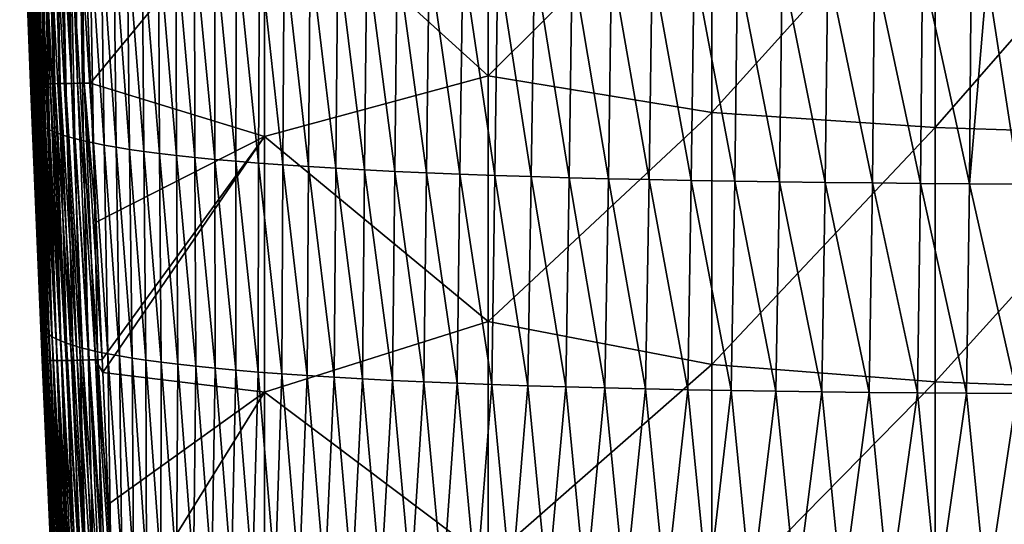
# Model space of a CAD drawing. Header units: metres. Extents: x -105 to 105, y -68 to 103.
# Tile 123 of 256: x -22.48 to -6.24, y -26.89 to -18.56. Entities that reach past the tile are written whole.
import ezdxf

# ---------------------------------------------------------------- set-up
doc = ezdxf.new("R2010")
doc.units = ezdxf.units.M
doc.layers.add('solid_FIT-BATH-150_SW0001', color=7, linetype='CONTINUOUS')

msp = doc.modelspace()

# ---------------------------------------------------------------- linework, layer by layer
at = {"layer": 'solid_FIT-BATH-150_SW0001'}
for points in [[(-22.301388, -19.608116, 14.382776), (-22.462259, -15.021613, 14.642455), (-22.479639, -15.019042, 14.537232)], [(-22.387014, -17.188152, 14.357919), (-22.301388, -19.608116, 14.382776), (-22.479639, -15.019042, 14.537232)], [(-22.284302, -19.611128, 14.488235), (-22.434235, -15.023675, 14.743684), (-22.462259, -15.021613, 14.642455)], [(-22.301388, -19.608116, 14.382776), (-22.284302, -19.611128, 14.488235), (-22.462259, -15.021613, 14.642455)], [(-22.256523, -19.613592, 14.589716), (-22.396172, -15.025229, 14.840312), (-22.434235, -15.023675, 14.743684)], [(-22.284302, -19.611128, 14.488235), (-22.256523, -19.613592, 14.589716), (-22.434235, -15.023675, 14.743684)], [(-22.218657, -19.615511, 14.686611), (-22.348673, -15.026282, 14.931737), (-22.396172, -15.025229, 14.840312)], [(-22.256523, -19.613592, 14.589716), (-22.218657, -19.615511, 14.686611), (-22.396172, -15.025229, 14.840312)], [(-22.17131, -19.616886, 14.778311), (-22.292347, -15.026834, 15.017353), (-22.348673, -15.026282, 14.931737)], [(-22.218657, -19.615511, 14.686611), (-22.17131, -19.616886, 14.778311), (-22.348673, -15.026282, 14.931737)], [(-22.115091, -19.61772, 14.864206), (-22.227795, -15.026892, 15.096556), (-22.292347, -15.026834, 15.017353)], [(-22.17131, -19.616886, 14.778311), (-22.115091, -19.61772, 14.864206), (-22.292347, -15.026834, 15.017353)], [(-22.050606, -19.618015, 14.943688), (-22.155622, -15.026457, 15.168741), (-22.227795, -15.026892, 15.096556)], [(-22.115091, -19.61772, 14.864206), (-22.050606, -19.618015, 14.943688), (-22.227795, -15.026892, 15.096556)], [(-21.97846, -19.617773, 15.016148), (-22.076437, -15.025533, 15.233304), (-22.155622, -15.026457, 15.168741)], [(-22.050606, -19.618015, 14.943688), (-21.97846, -19.617773, 15.016148), (-22.155622, -15.026457, 15.168741)], [(-21.899263, -19.616995, 15.080975), (-21.990843, -15.024124, 15.28964), (-22.076437, -15.025533, 15.233304)], [(-21.97846, -19.617773, 15.016148), (-21.899263, -19.616995, 15.080975), (-22.076437, -15.025533, 15.233304)], [(-21.81362, -19.615683, 15.137561), (-21.899443, -15.022234, 15.337145), (-21.990843, -15.024124, 15.28964)], [(-21.899263, -19.616995, 15.080975), (-21.81362, -19.615683, 15.137561), (-21.990843, -15.024124, 15.28964)], [(-21.722139, -19.61384, 15.185298), (-21.802843, -15.019866, 15.375214), (-21.899443, -15.022234, 15.337145)], [(-21.81362, -19.615683, 15.137561), (-21.722139, -19.61384, 15.185298), (-21.899443, -15.022234, 15.337145)], [(-21.625425, -19.611467, 15.223577), (-21.701651, -15.017024, 15.403241), (-21.802843, -15.019866, 15.375214)], [(-21.722139, -19.61384, 15.185298), (-21.625425, -19.611467, 15.223577), (-21.802843, -15.019866, 15.375214)], [(-21.524088, -19.608566, 15.251786), (-21.596468, -15.013712, 15.420625), (-21.701651, -15.017024, 15.403241)], [(-21.625425, -19.611467, 15.223577), (-21.524088, -19.608566, 15.251786), (-21.701651, -15.017024, 15.403241)], [(-21.418732, -19.605141, 15.269319), (-21.487803, -15.016764, 15.43597), (-21.596468, -15.013712, 15.420625)], [(-21.524088, -19.608566, 15.251786), (-21.418732, -19.605141, 15.269319), (-21.596468, -15.013712, 15.420625)], [(-21.309565, -19.608501, 15.285352), (-21.398748, -17.347137, 15.361984), (-21.487803, -15.016764, 15.43597)], [(-21.418732, -19.605141, 15.269319), (-21.309565, -19.608501, 15.285352), (-21.487803, -15.016764, 15.43597)], [(-18.440989, -16.132622, 15.406287), (-14.752053, -19.48464, 15.303215), (-14.752053, -15.30702, 15.437346)], [(-14.752053, -15.30702, 15.437346), (-14.752053, -19.48464, 15.303215), (-11.063119, -15.80896, 15.427379)], [(-14.752053, -19.48464, 15.303215), (-11.063119, -20.09391, 15.289311), (-11.063119, -15.80896, 15.427379)], [(-11.063119, -15.80896, 15.427379), (-11.063119, -20.09391, 15.289311), (-7.374184, -16.009697, 15.426233)], [(-11.063119, -20.09391, 15.289311), (-7.374184, -20.337454, 15.287415), (-7.374184, -16.009697, 15.426233)], [(-7.374184, -16.009697, 15.426233), (-7.374184, -20.337454, 15.287415), (-3.685249, -16.110876, 15.427129)], [(-18.440989, -16.132622, 15.406287), (-21.398748, -17.347137, 15.361984), (-21.309565, -19.608501, 15.285352)], [(-18.440989, -16.132622, 15.406287), (-21.309565, -19.608501, 15.285352), (-18.440989, -20.486259, 15.26083)], [(-18.440989, -16.132622, 15.406287), (-18.440989, -20.486259, 15.26083), (-14.752053, -19.48464, 15.303215)], [(-7.374184, -20.337454, 15.287415), (-3.685249, -20.460176, 15.288336), (-3.685249, -16.110876, 15.427129)], [(-22.405268, -16.637712, 13.433046), (-22.291748, -19.598778, 14.270412), (-22.387014, -17.188152, 14.357919)], [(-22.405268, -16.637712, 13.433046), (-22.2714, -20.105124, 14.251969), (-22.291748, -19.598778, 14.270412)], [(-22.263721, -20.139582, 13.317494), (-22.2714, -20.105124, 14.251969), (-22.405268, -16.637712, 13.433046)], [(-22.263721, -20.139582, 13.317494), (-22.405268, -16.637712, 13.433046), (-22.395029, -16.669605, 12.509868)], [(-22.249962, -20.172934, 12.415068), (-22.395029, -16.669605, 12.509868), (-22.378033, -16.701797, 11.600416)], [(-22.249962, -20.172934, 12.415068), (-22.263721, -20.139582, 13.317494), (-22.395029, -16.669605, 12.509868)], [(-22.229063, -20.206676, 11.524201), (-22.378033, -16.701797, 11.600416), (-22.353382, -16.734266, 10.70452)], [(-22.229063, -20.206676, 11.524201), (-22.249962, -20.172934, 12.415068), (-22.378033, -16.701797, 11.600416)], [(-22.200106, -20.240791, 10.644855), (-22.353382, -16.734266, 10.70452), (-22.320179, -16.766991, 9.822012)], [(-22.200106, -20.240791, 10.644855), (-22.229063, -20.206676, 11.524201), (-22.353382, -16.734266, 10.70452)], [(-22.16217, -20.275255, 9.776986), (-22.320179, -16.766991, 9.822012), (-22.277529, -16.799948, 8.952719)], [(-22.16217, -20.275255, 9.776986), (-22.200106, -20.240791, 10.644855), (-22.320179, -16.766991, 9.822012)], [(-22.114336, -20.310047, 8.920556), (-22.277529, -16.799948, 8.952719), (-22.224533, -16.833118, 8.096472)], [(-22.114336, -20.310047, 8.920556), (-22.16217, -20.275255, 9.776986), (-22.277529, -16.799948, 8.952719)], [(-22.055681, -20.345144, 8.075525), (-22.224533, -16.833118, 8.096472), (-22.160297, -16.866478, 7.253136)], [(-22.055681, -20.345144, 8.075525), (-22.114336, -20.310047, 8.920556), (-22.224533, -16.833118, 8.096472)], [(-21.985285, -20.380516, 7.242043), (-22.160297, -16.866478, 7.253136), (-22.083925, -16.899982, 6.422945)], [(-21.985285, -20.380516, 7.242043), (-22.055681, -20.345144, 8.075525), (-22.160297, -16.866478, 7.253136)], [(-21.902214, -20.416098, 6.42064), (-22.083925, -16.899982, 6.422945), (-21.994522, -16.933573, 5.606351)], [(-21.902214, -20.416098, 6.42064), (-21.985285, -20.380516, 7.242043), (-22.083925, -16.899982, 6.422945)], [(-21.805542, -20.451824, 5.611898), (-21.994522, -16.933573, 5.606351), (-21.891195, -16.967194, 4.803813)], [(-21.805542, -20.451824, 5.611898), (-21.902214, -20.416098, 6.42064), (-21.994522, -16.933573, 5.606351)], [(-21.694334, -20.487631, 4.816394), (-21.891195, -16.967194, 4.803813), (-21.773048, -17.000788, 4.015786)], [(-21.694334, -20.487631, 4.816394), (-21.805542, -20.451824, 5.611898), (-21.891195, -16.967194, 4.803813)], [(-21.567661, -20.523453, 4.034708), (-21.773048, -17.000788, 4.015786), (-21.639187, -17.034296, 3.242728)], [(-21.567661, -20.523453, 4.034708), (-21.694334, -20.487631, 4.816394), (-21.773048, -17.000788, 4.015786)], [(-21.424591, -20.559223, 3.267419), (-21.639187, -17.034296, 3.242728), (-21.488716, -17.067661, 2.485095)], [(-21.424591, -20.559223, 3.267419), (-21.567661, -20.523453, 4.034708), (-21.639187, -17.034296, 3.242728)], [(-22.387014, -17.188152, 14.357919), (-22.291748, -19.598778, 14.270412), (-22.301388, -19.608116, 14.382776)], [(-21.264196, -20.594877, 2.515105), (-21.488716, -17.067661, 2.485095), (-21.320744, -17.100826, 1.743344)], [(-21.264196, -20.594877, 2.515105), (-21.424591, -20.559223, 3.267419), (-21.488716, -17.067661, 2.485095)], [(-21.085566, -20.63035, 1.778369), (-21.320744, -17.100826, 1.743344), (-21.134441, -17.133732, 1.018006)], [(-21.085566, -20.63035, 1.778369), (-21.264196, -20.594877, 2.515105), (-21.320744, -17.100826, 1.743344)], [(-20.887926, -20.665562, 1.057955), (-21.134441, -17.133732, 1.018006), (-20.92911, -17.166306, 0.309757)], [(-20.887926, -20.665562, 1.057955), (-21.085566, -20.63035, 1.778369), (-21.134441, -17.133732, 1.018006)], [(-20.670563, -20.700434, 0.354657), (-20.92911, -17.166306, 0.309757), (-20.704065, -17.198483, -0.380707)], [(-20.670563, -20.700434, 0.354657), (-20.887926, -20.665562, 1.057955), (-20.92911, -17.166306, 0.309757)], [(-20.432753, -20.734884, -0.330726), (-20.704065, -17.198483, -0.380707), (-20.458626, -17.23019, -1.052693)], [(-20.432753, -20.734884, -0.330726), (-20.670563, -20.700434, 0.354657), (-20.704065, -17.198483, -0.380707)], [(-20.173775, -20.768833, -0.997398), (-20.458626, -17.23019, -1.052693), (-20.192106, -17.261362, -1.705508)], [(-20.173775, -20.768833, -0.997398), (-20.432753, -20.734884, -0.330726), (-20.458626, -17.23019, -1.052693)], [(-19.892914, -20.802197, -1.644563), (-20.192106, -17.261362, -1.705508), (-19.903828, -17.291927, -2.338455)], [(-19.892914, -20.802197, -1.644563), (-20.173775, -20.768833, -0.997398), (-20.192106, -17.261362, -1.705508)], [(-19.589447, -20.834898, -2.271423), (-19.903828, -17.291927, -2.338455), (-19.593105, -17.321817, -2.950842)], [(-19.589447, -20.834898, -2.271423), (-19.892914, -20.802197, -1.644563), (-19.903828, -17.291927, -2.338455)], [(-19.262663, -20.866854, -2.877187), (-19.593105, -17.321817, -2.950842), (-19.259289, -17.350964, -3.541987)], [(-19.262663, -20.866854, -2.877187), (-19.589447, -20.834898, -2.271423), (-19.593105, -17.321817, -2.950842)], [(-18.912058, -20.897991, -3.461149), (-19.262663, -20.866854, -2.877187), (-19.259289, -17.350964, -3.541987)], [(-18.912058, -20.897991, -3.461149), (-19.259289, -17.350964, -3.541987), (-18.901997, -17.379307, -4.111306)], [(-18.537336, -20.928242, -4.022699), (-18.912058, -20.897991, -3.461149), (-18.901997, -17.379307, -4.111306)], [(-18.537336, -20.928242, -4.022699), (-18.901997, -17.379307, -4.111306), (-18.520967, -17.406788, -4.658263)], [(-18.138214, -20.957537, -4.56123), (-18.537336, -20.928242, -4.022699), (-18.520967, -17.406788, -4.658263)], [(-18.138214, -20.957537, -4.56123), (-18.520967, -17.406788, -4.658263), (-18.115942, -17.433353, -5.182318)], [(-17.714407, -20.985811, -5.076133), (-18.138214, -20.957537, -4.56123), (-18.115942, -17.433353, -5.182318)], [(-17.714407, -20.985811, -5.076133), (-18.115942, -17.433353, -5.182318), (-17.686661, -17.458944, -5.682936)], [(-17.265633, -21.012995, -5.566801), (-17.714407, -20.985811, -5.076133), (-17.686661, -17.458944, -5.682936)], [(-17.265633, -21.012995, -5.566801), (-17.686661, -17.458944, -5.682936), (-17.232862, -17.483505, -6.159579)], [(-16.791605, -21.039021, -6.032628), (-17.265633, -21.012995, -5.566801), (-17.232862, -17.483505, -6.159579)], [(-16.791605, -21.039021, -6.032628), (-17.232862, -17.483505, -6.159579), (-16.754292, -17.506979, -6.611709)], [(-16.292042, -21.063822, -6.473004), (-16.791605, -21.039021, -6.032628), (-16.754292, -17.506979, -6.611709)], [(-16.292042, -21.063822, -6.473004), (-16.754292, -17.506979, -6.611709), (-16.250689, -17.529308, -7.038792)], [(-15.766809, -21.087339, -6.887462), (-16.292042, -21.063822, -6.473004), (-16.250689, -17.529308, -7.038792)], [(-15.766809, -21.087339, -6.887462), (-16.250689, -17.529308, -7.038792), (-15.722034, -17.550453, -7.440497)], [(-15.216208, -21.109545, -7.27592), (-15.766809, -21.087339, -6.887462), (-15.722034, -17.550453, -7.440497)], [(-15.216208, -21.109545, -7.27592), (-15.722034, -17.550453, -7.440497), (-15.168671, -17.570391, -7.816812)], [(-14.640613, -21.130409, -7.638368), (-15.216208, -21.109545, -7.27592), (-15.168671, -17.570391, -7.816812)], [(-14.640613, -21.130409, -7.638368), (-15.168671, -17.570391, -7.816812), (-14.590976, -17.5891, -8.167748)], [(-14.040401, -21.14991, -7.974794), (-14.640613, -21.130409, -7.638368), (-14.590976, -17.5891, -8.167748)], [(-14.040401, -21.14991, -7.974794), (-14.590976, -17.5891, -8.167748), (-13.989325, -17.606564, -8.49332)], [(-13.415949, -21.168018, -8.285186), (-14.040401, -21.14991, -7.974794), (-13.989325, -17.606564, -8.49332)], [(-13.415949, -21.168018, -8.285186), (-13.989325, -17.606564, -8.49332), (-13.364092, -17.622761, -8.793543)], [(-12.76763, -21.184711, -8.569534), (-13.415949, -21.168018, -8.285186), (-13.364092, -17.622761, -8.793543)], [(-12.76763, -21.184711, -8.569534), (-13.364092, -17.622761, -8.793543), (-12.715655, -17.637671, -9.068429)], [(-12.095821, -21.199963, -8.827826), (-12.76763, -21.184711, -8.569534), (-12.715655, -17.637671, -9.068429)], [(-12.095821, -21.199963, -8.827826), (-12.715655, -17.637671, -9.068429), (-12.04439, -17.651276, -9.317992)], [(-11.40096, -21.213751, -9.060119), (-12.095821, -21.199963, -8.827826), (-12.04439, -17.651276, -9.317992)], [(-11.40096, -21.213751, -9.060119), (-12.04439, -17.651276, -9.317992), (-11.350764, -17.663563, -9.542352)], [(-10.684017, -21.226099, -9.267077), (-11.40096, -21.213751, -9.060119), (-11.350764, -17.663563, -9.542352)], [(-10.684017, -21.226099, -9.267077), (-11.350764, -17.663563, -9.542352), (-10.635803, -17.674559, -9.74224)], [(-9.94625, -21.237051, -9.449686), (-10.684017, -21.226099, -9.267077), (-10.635803, -17.674559, -9.74224)], [(-9.94625, -21.237051, -9.449686), (-10.635803, -17.674559, -9.74224), (-9.900723, -17.684305, -9.918611)], [(-9.188913, -21.246651, -9.608931), (-9.94625, -21.237051, -9.449686), (-9.900723, -17.684305, -9.918611)], [(-9.188913, -21.246651, -9.608931), (-9.900723, -17.684305, -9.918611), (-9.146749, -17.692842, -10.072419)], [(-8.413267, -21.254944, -9.745798), (-9.188913, -21.246651, -9.608931), (-9.146749, -17.692842, -10.072419)], [(-8.413267, -21.254944, -9.745798), (-9.146749, -17.692842, -10.072419), (-8.375096, -17.700214, -10.204618)], [(-7.620567, -21.261976, -9.861275), (-8.413267, -21.254944, -9.745798), (-8.375096, -17.700214, -10.204618)], [(-7.620567, -21.261976, -9.861275), (-8.375096, -17.700214, -10.204618), (-7.586989, -17.706459, -10.316163)], [(-6.812071, -21.267792, -9.956348), (-7.620567, -21.261976, -9.861275), (-7.586989, -17.706459, -10.316163)], [(-6.812071, -21.267792, -9.956348), (-7.586989, -17.706459, -10.316163), (-6.783693, -17.714493, -10.407396)], [(-6.520893, -17.841055, -10.417133), (-6.812071, -21.267792, -9.956348), (-6.783693, -17.714493, -10.407396)], [(-6.520893, -17.841055, -10.417133), (-5.989045, -21.272434, -10.032016), (-6.812071, -21.267792, -9.956348)], [(-6.520893, -17.841055, -10.417133), (-5.972733, -18.085629, -10.433565), (-5.989045, -21.272434, -10.032016)], [(-18.440989, -20.486259, 15.26083), (-14.752053, -23.543236, 15.156857), (-14.752053, -19.48464, 15.303215)], [(-14.752053, -19.48464, 15.303215), (-14.752053, -23.543236, 15.156857), (-11.063119, -20.09391, 15.289311)], [(-22.110929, -24.174856, 14.208208), (-22.301388, -19.608116, 14.382776), (-22.291748, -19.598778, 14.270412)], [(-22.094353, -24.178358, 14.314093), (-22.284302, -19.611128, 14.488235), (-22.301388, -19.608116, 14.382776)], [(-22.110929, -24.174856, 14.208208), (-22.094353, -24.178358, 14.314093), (-22.301388, -19.608116, 14.382776)], [(-22.110929, -24.174856, 14.208208), (-22.291748, -19.598778, 14.270412), (-22.2714, -20.105124, 14.251969)], [(-22.066992, -24.181259, 14.416028), (-22.256523, -19.613592, 14.589716), (-22.284302, -19.611128, 14.488235)], [(-22.094353, -24.178358, 14.314093), (-22.066992, -24.181259, 14.416028), (-22.284302, -19.611128, 14.488235)], [(-22.029459, -24.183561, 14.513396), (-22.218657, -19.615511, 14.686611), (-22.256523, -19.613592, 14.589716)], [(-22.066992, -24.181259, 14.416028), (-22.029459, -24.183561, 14.513396), (-22.256523, -19.613592, 14.589716)], [(-21.982363, -24.185265, 14.60558), (-22.17131, -19.616886, 14.778311), (-22.218657, -19.615511, 14.686611)], [(-22.029459, -24.183561, 14.513396), (-21.982363, -24.185265, 14.60558), (-22.218657, -19.615511, 14.686611)], [(-21.926317, -24.186371, 14.691964), (-22.115091, -19.61772, 14.864206), (-22.17131, -19.616886, 14.778311)], [(-21.982363, -24.185265, 14.60558), (-21.926317, -24.186371, 14.691964), (-22.17131, -19.616886, 14.778311)], [(-21.861931, -24.186878, 14.77193), (-22.050606, -19.618015, 14.943688), (-22.115091, -19.61772, 14.864206)], [(-21.926317, -24.186371, 14.691964), (-21.861931, -24.186878, 14.77193), (-22.115091, -19.61772, 14.864206)], [(-21.789814, -24.186789, 14.84486), (-21.97846, -19.617773, 15.016148), (-22.050606, -19.618015, 14.943688)], [(-21.861931, -24.186878, 14.77193), (-21.789814, -24.186789, 14.84486), (-22.050606, -19.618015, 14.943688)], [(-21.710581, -24.186104, 14.910139), (-21.899263, -19.616995, 15.080975), (-21.97846, -19.617773, 15.016148)], [(-21.789814, -24.186789, 14.84486), (-21.710581, -24.186104, 14.910139), (-21.97846, -19.617773, 15.016148)], [(-21.624838, -24.184824, 14.967149), (-21.81362, -19.615683, 15.137561), (-21.899263, -19.616995, 15.080975)], [(-21.710581, -24.186104, 14.910139), (-21.624838, -24.184824, 14.967149), (-21.899263, -19.616995, 15.080975)], [(-21.533197, -24.182949, 15.015271), (-21.722139, -19.61384, 15.185298), (-21.81362, -19.615683, 15.137561)], [(-21.624838, -24.184824, 14.967149), (-21.533197, -24.182949, 15.015271), (-21.81362, -19.615683, 15.137561)], [(-21.43627, -24.180479, 15.053891), (-21.625425, -19.611467, 15.223577), (-21.722139, -19.61384, 15.185298)], [(-21.533197, -24.182949, 15.015271), (-21.43627, -24.180479, 15.053891), (-21.722139, -19.61384, 15.185298)], [(-21.334667, -24.177416, 15.082391), (-21.524088, -19.608566, 15.251786), (-21.625425, -19.611467, 15.223577)], [(-21.43627, -24.180479, 15.053891), (-21.334667, -24.177416, 15.082391), (-21.625425, -19.611467, 15.223577)], [(-21.229, -24.173761, 15.100153), (-21.418732, -19.605141, 15.269319), (-21.524088, -19.608566, 15.251786)], [(-21.334667, -24.177416, 15.082391), (-21.229, -24.173761, 15.100153), (-21.524088, -19.608566, 15.251786)], [(-21.216316, -21.901239, 15.202527), (-21.309565, -19.608501, 15.285352), (-21.418732, -19.605141, 15.269319)], [(-21.119894, -24.171463, 15.115158), (-21.216316, -21.901239, 15.202527), (-21.418732, -19.605141, 15.269319)], [(-21.229, -24.173761, 15.100153), (-21.119894, -24.171463, 15.115158), (-21.418732, -19.605141, 15.269319)], [(-18.440989, -20.486259, 15.26083), (-21.309565, -19.608501, 15.285352), (-21.216316, -21.901239, 15.202527)], [(-22.15694, -22.893051, 14.148731), (-22.110929, -24.174856, 14.208208), (-22.2714, -20.105124, 14.251969)], [(-22.263721, -20.139582, 13.317494), (-22.15694, -22.893051, 14.148731), (-22.2714, -20.105124, 14.251969)], [(-22.263721, -20.139582, 13.317494), (-22.126011, -23.627802, 14.120436), (-22.15694, -22.893051, 14.148731)], [(-22.116001, -23.625706, 13.220002), (-22.126011, -23.627802, 14.120436), (-22.263721, -20.139582, 13.317494)], [(-22.116001, -23.625706, 13.220002), (-22.263721, -20.139582, 13.317494), (-22.249962, -20.172934, 12.415068)], [(-14.752053, -23.543236, 15.156857), (-11.063119, -24.253519, 15.138409), (-11.063119, -20.09391, 15.289311)], [(-11.063119, -20.09391, 15.289311), (-11.063119, -24.253519, 15.138409), (-7.374184, -20.337454, 15.287415)], [(-22.098051, -23.658453, 12.339206), (-22.249962, -20.172934, 12.415068), (-22.229063, -20.206676, 11.524201)], [(-22.098051, -23.658453, 12.339206), (-22.116001, -23.625706, 13.220002), (-22.249962, -20.172934, 12.415068)], [(-22.072582, -23.691643, 11.46747), (-22.229063, -20.206676, 11.524201), (-22.200106, -20.240791, 10.644855)], [(-22.072582, -23.691643, 11.46747), (-22.098051, -23.658453, 12.339206), (-22.229063, -20.206676, 11.524201)], [(-22.038654, -23.72525, 10.604909), (-22.200106, -20.240791, 10.644855), (-22.16217, -20.275255, 9.776986)], [(-22.038654, -23.72525, 10.604909), (-22.072582, -23.691643, 11.46747), (-22.200106, -20.240791, 10.644855)], [(-21.995327, -23.75926, 9.75164), (-22.16217, -20.275255, 9.776986), (-22.114336, -20.310047, 8.920556)], [(-21.995327, -23.75926, 9.75164), (-22.038654, -23.72525, 10.604909), (-22.16217, -20.275255, 9.776986)], [(-21.941658, -23.793648, 8.90778), (-22.114336, -20.310047, 8.920556), (-22.055681, -20.345144, 8.075525)], [(-21.941658, -23.793648, 8.90778), (-21.995327, -23.75926, 9.75164), (-22.114336, -20.310047, 8.920556)], [(-21.876709, -23.828394, 8.073494), (-22.055681, -20.345144, 8.075525), (-21.985285, -20.380516, 7.242043)], [(-21.876709, -23.828394, 8.073494), (-21.941658, -23.793648, 8.90778), (-22.055681, -20.345144, 8.075525)], [(-21.799517, -23.863443, 7.249334), (-21.985285, -20.380516, 7.242043), (-21.902214, -20.416098, 6.42064)], [(-21.799517, -23.863443, 7.249334), (-21.876709, -23.828394, 8.073494), (-21.985285, -20.380516, 7.242043)], [(-21.709116, -23.898726, 6.436025), (-21.902214, -20.416098, 6.42064), (-21.805542, -20.451824, 5.611898)], [(-21.709116, -23.898726, 6.436025), (-21.799517, -23.863443, 7.249334), (-21.902214, -20.416098, 6.42064)], [(-21.604544, -23.934175, 5.63429), (-21.805542, -20.451824, 5.611898), (-21.694334, -20.487631, 4.816394)], [(-21.604544, -23.934175, 5.63429), (-21.709116, -23.898726, 6.436025), (-21.805542, -20.451824, 5.611898)], [(-11.063119, -24.253519, 15.138409), (-7.374184, -24.537317, 15.135579), (-7.374184, -20.337454, 15.287415)], [(-7.374184, -20.337454, 15.287415), (-7.374184, -24.537317, 15.135579), (-3.685249, -20.460176, 15.288336)], [(-7.374184, -24.537317, 15.135579), (-3.685249, -24.680286, 15.136458), (-3.685249, -20.460176, 15.288336)], [(-21.484833, -23.969723, 4.844855), (-21.694334, -20.487631, 4.816394), (-21.567661, -20.523453, 4.034708)], [(-21.484833, -23.969723, 4.844855), (-21.604544, -23.934175, 5.63429), (-21.694334, -20.487631, 4.816394)], [(-21.349016, -24.005302, 4.068445), (-21.567661, -20.523453, 4.034708), (-21.424591, -20.559223, 3.267419)], [(-21.349016, -24.005302, 4.068445), (-21.484833, -23.969723, 4.844855), (-21.567661, -20.523453, 4.034708)], [(-21.196129, -24.040844, 3.305785), (-21.424591, -20.559223, 3.267419), (-21.264196, -20.594877, 2.515105)], [(-21.196129, -24.040844, 3.305785), (-21.349016, -24.005302, 4.068445), (-21.424591, -20.559223, 3.267419)], [(-21.025208, -24.076281, 2.557604), (-21.264196, -20.594877, 2.515105), (-21.085566, -20.63035, 1.778369)], [(-21.025208, -24.076281, 2.557604), (-21.196129, -24.040844, 3.305785), (-21.264196, -20.594877, 2.515105)], [(-18.440989, -20.486259, 15.26083), (-21.216316, -21.901239, 15.202527), (-21.119894, -24.171463, 15.115158)], [(-18.440989, -20.486259, 15.26083), (-21.119894, -24.171463, 15.115158), (-21.110527, -24.385883, 15.10662)], [(-18.440989, -20.486259, 15.26083), (-21.110527, -24.385883, 15.10662), (-18.440989, -24.710239, 15.101584)], [(-18.440989, -20.486259, 15.26083), (-18.440989, -24.710239, 15.101584), (-14.752053, -23.543236, 15.156857)], [(-20.835392, -24.111534, 1.824723), (-21.085566, -20.63035, 1.778369), (-20.887926, -20.665562, 1.057955)], [(-20.835392, -24.111534, 1.824723), (-21.025208, -24.076281, 2.557604), (-21.085566, -20.63035, 1.778369)], [(-20.625921, -24.146523, 1.108057), (-20.887926, -20.665562, 1.057955), (-20.670563, -20.700434, 0.354657)], [(-20.625921, -24.146523, 1.108057), (-20.835392, -24.111534, 1.824723), (-20.887926, -20.665562, 1.057955)], [(-20.396034, -24.181156, 0.408524), (-20.670563, -20.700434, 0.354657), (-20.432753, -20.734884, -0.330726)], [(-20.396034, -24.181156, 0.408524), (-20.625921, -24.146523, 1.108057), (-20.670563, -20.700434, 0.354657)], [(-20.144979, -24.215351, -0.272957), (-20.432753, -20.734884, -0.330726), (-20.173775, -20.768833, -0.997398)], [(-20.144979, -24.215351, -0.272957), (-20.396034, -24.181156, 0.408524), (-20.432753, -20.734884, -0.330726)], [(-19.871994, -24.249022, -0.935468), (-20.173775, -20.768833, -0.997398), (-19.892914, -20.802197, -1.644563)], [(-19.871994, -24.249022, -0.935468), (-20.144979, -24.215351, -0.272957), (-20.173775, -20.768833, -0.997398)], [(-19.576324, -24.282082, -1.57809), (-19.892914, -20.802197, -1.644563), (-19.589447, -20.834898, -2.271423)], [(-19.576324, -24.282082, -1.57809), (-19.871994, -24.249022, -0.935468), (-19.892914, -20.802197, -1.644563)], [(-19.257214, -24.314447, -2.199904), (-19.589447, -20.834898, -2.271423), (-19.262663, -20.866854, -2.877187)], [(-19.257214, -24.314447, -2.199904), (-19.576324, -24.282082, -1.57809), (-19.589447, -20.834898, -2.271423)], [(-18.91403, -24.346033, -2.800058), (-19.262663, -20.866854, -2.877187), (-18.912058, -20.897991, -3.461149)], [(-18.91403, -24.346033, -2.800058), (-19.257214, -24.314447, -2.199904), (-19.262663, -20.866854, -2.877187)], [(-18.546423, -24.37677, -3.377839), (-18.91403, -24.346033, -2.800058), (-18.912058, -20.897991, -3.461149)], [(-18.546423, -24.37677, -3.377839), (-18.912058, -20.897991, -3.461149), (-18.537336, -20.928242, -4.022699)], [(-18.154083, -24.40658, -3.932555), (-18.546423, -24.37677, -3.377839), (-18.537336, -20.928242, -4.022699)], [(-18.154083, -24.40658, -3.932555), (-18.537336, -20.928242, -4.022699), (-18.138214, -20.957537, -4.56123)], [(-17.736698, -24.435394, -4.463516), (-18.154083, -24.40658, -3.932555), (-18.138214, -20.957537, -4.56123)], [(-17.736698, -24.435394, -4.463516), (-18.138214, -20.957537, -4.56123), (-17.714407, -20.985811, -5.076133)], [(-17.293959, -24.463139, -4.97003), (-17.736698, -24.435394, -4.463516), (-17.714407, -20.985811, -5.076133)], [(-17.293959, -24.463139, -4.97003), (-17.714407, -20.985811, -5.076133), (-17.265633, -21.012995, -5.566801)], [(-16.825552, -24.489738, -5.451405), (-17.293959, -24.463139, -4.97003), (-17.265633, -21.012995, -5.566801)], [(-16.825552, -24.489738, -5.451405), (-17.265633, -21.012995, -5.566801), (-16.791605, -21.039021, -6.032628)], [(-16.331169, -24.515125, -5.90695), (-16.825552, -24.489738, -5.451405), (-16.791605, -21.039021, -6.032628)], [(-16.331169, -24.515125, -5.90695), (-16.791605, -21.039021, -6.032628), (-16.292042, -21.063822, -6.473004)], [(-15.810579, -24.539228, -6.33605), (-16.331169, -24.515125, -5.90695), (-16.292042, -21.063822, -6.473004)], [(-15.810579, -24.539228, -6.33605), (-16.292042, -21.063822, -6.473004), (-15.766809, -21.087339, -6.887462)], [(-15.264004, -24.562012, -6.738519), (-15.810579, -24.539228, -6.33605), (-15.766809, -21.087339, -6.887462)], [(-15.264004, -24.562012, -6.738519), (-15.766809, -21.087339, -6.887462), (-15.216208, -21.109545, -7.27592)], [(-14.691815, -24.583443, -7.114312), (-15.264004, -24.562012, -6.738519), (-15.216208, -21.109545, -7.27592)], [(-14.691815, -24.583443, -7.114312), (-15.216208, -21.109545, -7.27592), (-14.640613, -21.130409, -7.638368)], [(-14.094387, -24.603495, -7.463385), (-14.691815, -24.583443, -7.114312), (-14.640613, -21.130409, -7.638368)], [(-14.094387, -24.603495, -7.463385), (-14.640613, -21.130409, -7.638368), (-14.040401, -21.14991, -7.974794)], [(-13.47209, -24.622137, -7.785694), (-14.094387, -24.603495, -7.463385), (-14.040401, -21.14991, -7.974794)], [(-13.47209, -24.622137, -7.785694), (-14.040401, -21.14991, -7.974794), (-13.415949, -21.168018, -8.285186)], [(-12.825296, -24.639343, -8.081194), (-13.47209, -24.622137, -7.785694), (-13.415949, -21.168018, -8.285186)], [(-12.825296, -24.639343, -8.081194), (-13.415949, -21.168018, -8.285186), (-12.76763, -21.184711, -8.569534)], [(-12.154381, -24.655083, -8.349843), (-12.825296, -24.639343, -8.081194), (-12.76763, -21.184711, -8.569534)], [(-12.154381, -24.655083, -8.349843), (-12.76763, -21.184711, -8.569534), (-12.095821, -21.199963, -8.827826)], [(-11.459746, -24.669329, -8.591633), (-12.154381, -24.655083, -8.349843), (-12.095821, -21.199963, -8.827826)], [(-11.459746, -24.669329, -8.591633), (-12.095821, -21.199963, -8.827826), (-11.40096, -21.213751, -9.060119)], [(-10.742294, -24.682095, -8.807131), (-11.459746, -24.669329, -8.591633), (-11.40096, -21.213751, -9.060119)], [(-10.742294, -24.682095, -8.807131), (-11.40096, -21.213751, -9.060119), (-10.684017, -21.226099, -9.267077)], [(-10.003304, -24.693426, -8.997343), (-10.742294, -24.682095, -8.807131), (-10.684017, -21.226099, -9.267077)], [(-10.003304, -24.693426, -8.997343), (-10.684017, -21.226099, -9.267077), (-9.94625, -21.237051, -9.449686)], [(-9.244065, -24.703365, -9.16329), (-10.003304, -24.693426, -8.997343), (-9.94625, -21.237051, -9.449686)], [(-9.244065, -24.703365, -9.16329), (-9.94625, -21.237051, -9.449686), (-9.188913, -21.246651, -9.608931)], [(-8.46587, -24.711962, -9.305989), (-9.244065, -24.703365, -9.16329), (-9.188913, -21.246651, -9.608931)], [(-8.46587, -24.711962, -9.305989), (-9.188913, -21.246651, -9.608931), (-8.413267, -21.254944, -9.745798)], [(-7.670008, -24.719255, -9.426459), (-8.46587, -24.711962, -9.305989), (-8.413267, -21.254944, -9.745798)], [(-7.670008, -24.719255, -9.426459), (-8.413267, -21.254944, -9.745798), (-7.620567, -21.261976, -9.861275)], [(-6.857769, -24.725294, -9.52572), (-7.670008, -24.719255, -9.426459), (-7.620567, -21.261976, -9.861275)], [(-6.857769, -24.725294, -9.52572), (-7.620567, -21.261976, -9.861275), (-6.812071, -21.267792, -9.956348)], [(-6.030449, -24.730122, -9.604795), (-6.857769, -24.725294, -9.52572), (-6.812071, -21.267792, -9.956348)], [(-6.030449, -24.730122, -9.604795), (-6.812071, -21.267792, -9.956348), (-5.989045, -21.272434, -10.032016)], [(-22.15694, -22.893051, 14.148731), (-22.126011, -23.627802, 14.120436), (-22.110929, -24.174856, 14.208208)], [(-18.440989, -24.710239, 15.101584), (-14.752053, -27.487846, 14.997936), (-14.752053, -23.543236, 15.156857)], [(-14.752053, -23.543236, 15.156857), (-14.752053, -27.487846, 14.997936), (-11.063119, -24.253519, 15.138409)], [(-22.116001, -23.625706, 13.220002), (-22.100836, -24.219641, 14.097015), (-22.126011, -23.627802, 14.120436)], [(-22.126011, -23.627802, 14.120436), (-22.100836, -24.219641, 14.097015), (-22.110929, -24.174856, 14.208208)], [(-22.116001, -23.625706, 13.220002), (-21.974428, -27.102419, 13.973768), (-22.100836, -24.219641, 14.097015)], [(-21.960001, -27.091232, 13.105963), (-21.974428, -27.102419, 13.973768), (-22.116001, -23.625706, 13.220002)], [(-21.960001, -27.091232, 13.105963), (-22.116001, -23.625706, 13.220002), (-22.098051, -23.658453, 12.339206)], [(-21.937216, -27.120451, 12.259165), (-22.098051, -23.658453, 12.339206), (-22.072582, -23.691643, 11.46747)], [(-21.937216, -27.120451, 12.259165), (-21.960001, -27.091232, 13.105963), (-22.098051, -23.658453, 12.339206)], [(-21.906723, -27.150093, 11.418462), (-22.072582, -23.691643, 11.46747), (-22.038654, -23.72525, 10.604909)], [(-21.906723, -27.150093, 11.418462), (-21.937216, -27.120451, 12.259165), (-22.072582, -23.691643, 11.46747)], [(-21.867607, -27.180138, 10.584143), (-22.038654, -23.72525, 10.604909), (-21.995327, -23.75926, 9.75164)], [(-21.867607, -27.180138, 10.584143), (-21.906723, -27.150093, 11.418462), (-22.038654, -23.72525, 10.604909)], [(-21.818951, -27.210569, 9.756495), (-21.995327, -23.75926, 9.75164), (-21.941658, -23.793648, 8.90778)], [(-21.818951, -27.210569, 9.756495), (-21.867607, -27.180138, 10.584143), (-21.995327, -23.75926, 9.75164)], [(-21.759838, -27.241371, 8.935814), (-21.941658, -23.793648, 8.90778), (-21.876709, -23.828394, 8.073494)], [(-21.759838, -27.241371, 8.935814), (-21.818951, -27.210569, 9.756495), (-21.941658, -23.793648, 8.90778)], [(-21.689335, -27.272511, 8.122616), (-21.876709, -23.828394, 8.073494), (-21.799517, -23.863443, 7.249334)], [(-21.689335, -27.272511, 8.122616), (-21.759838, -27.241371, 8.935814), (-21.876709, -23.828394, 8.073494)], [(-21.606483, -27.303926, 7.317736), (-21.799517, -23.863443, 7.249334), (-21.709116, -23.898726, 6.436025)], [(-21.606483, -27.303926, 7.317736), (-21.689335, -27.272511, 8.122616), (-21.799517, -23.863443, 7.249334)], [(-21.510328, -27.335556, 6.522035), (-21.709116, -23.898726, 6.436025), (-21.604544, -23.934175, 5.63429)], [(-21.510328, -27.335556, 6.522035), (-21.606483, -27.303926, 7.317736), (-21.709116, -23.898726, 6.436025)], [(-21.399908, -27.36734, 5.73637), (-21.604544, -23.934175, 5.63429), (-21.484833, -23.969723, 4.844855)], [(-21.399908, -27.36734, 5.73637), (-21.510328, -27.335556, 6.522035), (-21.604544, -23.934175, 5.63429)], [(-21.274267, -27.399218, 4.9616), (-21.484833, -23.969723, 4.844855), (-21.349016, -24.005302, 4.068445)], [(-21.274267, -27.399218, 4.9616), (-21.399908, -27.36734, 5.73637), (-21.484833, -23.969723, 4.844855)], [(-21.132446, -27.431124, 4.198584), (-21.349016, -24.005302, 4.068445), (-21.196129, -24.040844, 3.305785)], [(-21.132446, -27.431124, 4.198584), (-21.274267, -27.399218, 4.9616), (-21.349016, -24.005302, 4.068445)], [(-21.890738, -28.679258, 14.119317), (-22.094353, -24.178358, 14.314093), (-22.110929, -24.174856, 14.208208)], [(-21.906546, -28.675209, 14.012767), (-22.110929, -24.174856, 14.208208), (-22.100836, -24.219641, 14.097015)], [(-21.906546, -28.675209, 14.012767), (-21.890738, -28.679258, 14.119317), (-22.110929, -24.174856, 14.208208)], [(-21.864008, -28.682632, 14.221957), (-22.066992, -24.181259, 14.416028), (-22.094353, -24.178358, 14.314093)], [(-21.890738, -28.679258, 14.119317), (-21.864008, -28.682632, 14.221957), (-22.094353, -24.178358, 14.314093)], [(-21.826971, -28.685335, 14.320057), (-22.029459, -24.183561, 14.513396), (-22.066992, -24.181259, 14.416028)], [(-21.864008, -28.682632, 14.221957), (-21.826971, -28.685335, 14.320057), (-22.066992, -24.181259, 14.416028)], [(-21.780247, -28.687365, 14.412987), (-21.982363, -24.185265, 14.60558), (-22.029459, -24.183561, 14.513396)], [(-21.826971, -28.685335, 14.320057), (-21.780247, -28.687365, 14.412987), (-22.029459, -24.183561, 14.513396)], [(-21.724449, -28.688719, 14.500119), (-21.926317, -24.186371, 14.691964), (-21.982363, -24.185265, 14.60558)], [(-21.780247, -28.687365, 14.412987), (-21.724449, -28.688719, 14.500119), (-21.982363, -24.185265, 14.60558)], [(-21.660196, -28.689402, 14.580823), (-21.861931, -24.186878, 14.77193), (-21.926317, -24.186371, 14.691964)], [(-21.724449, -28.688719, 14.500119), (-21.660196, -28.689402, 14.580823), (-21.926317, -24.186371, 14.691964)], [(-21.588104, -28.689409, 14.654469), (-21.789814, -24.186789, 14.84486), (-21.861931, -24.186878, 14.77193)], [(-21.660196, -28.689402, 14.580823), (-21.588104, -28.689409, 14.654469), (-21.861931, -24.186878, 14.77193)], [(-21.508793, -28.688745, 14.720427), (-21.710581, -24.186104, 14.910139), (-21.789814, -24.186789, 14.84486)], [(-21.588104, -28.689409, 14.654469), (-21.508793, -28.688745, 14.720427), (-21.789814, -24.186789, 14.84486)], [(-21.422878, -28.687407, 14.778069), (-21.624838, -24.184824, 14.967149), (-21.710581, -24.186104, 14.910139)], [(-21.508793, -28.688745, 14.720427), (-21.422878, -28.687407, 14.778069), (-21.710581, -24.186104, 14.910139)], [(-21.330976, -28.685392, 14.826764), (-21.533197, -24.182949, 15.015271), (-21.624838, -24.184824, 14.967149)], [(-21.422878, -28.687407, 14.778069), (-21.330976, -28.685392, 14.826764), (-21.624838, -24.184824, 14.967149)], [(-21.233704, -28.682707, 14.865884), (-21.43627, -24.180479, 15.053891), (-21.533197, -24.182949, 15.015271)], [(-21.330976, -28.685392, 14.826764), (-21.233704, -28.682707, 14.865884), (-21.533197, -24.182949, 15.015271)], [(-21.13168, -28.679346, 14.894799), (-21.334667, -24.177416, 15.082391), (-21.43627, -24.180479, 15.053891)], [(-21.233704, -28.682707, 14.865884), (-21.13168, -28.679346, 14.894799), (-21.43627, -24.180479, 15.053891)], [(-21.025518, -28.67531, 14.912879), (-21.229, -24.173761, 15.100153), (-21.334667, -24.177416, 15.082391)], [(-21.13168, -28.679346, 14.894799), (-21.025518, -28.67531, 14.912879), (-21.334667, -24.177416, 15.082391)], [(-21.110527, -24.385883, 15.10662), (-21.119894, -24.171463, 15.115158), (-21.229, -24.173761, 15.100153)], [(-21.013739, -26.557135, 15.017286), (-21.110527, -24.385883, 15.10662), (-21.229, -24.173761, 15.100153)], [(-20.91386, -28.710579, 14.923326), (-21.013739, -26.557135, 15.017286), (-21.229, -24.173761, 15.100153)], [(-21.025518, -28.67531, 14.912879), (-20.91386, -28.710579, 14.923326), (-21.229, -24.173761, 15.100153)], [(-20.973486, -27.463001, 3.448182), (-21.196129, -24.040844, 3.305785), (-21.025208, -24.076281, 2.557604)], [(-20.973486, -27.463001, 3.448182), (-21.132446, -27.431124, 4.198584), (-21.196129, -24.040844, 3.305785)], [(-20.796465, -27.494783, 2.711281), (-21.025208, -24.076281, 2.557604), (-20.835392, -24.111534, 1.824723)], [(-20.796465, -27.494783, 2.711281), (-20.973486, -27.463001, 3.448182), (-21.025208, -24.076281, 2.557604)], [(-20.600592, -27.526394, 1.988874), (-20.835392, -24.111534, 1.824723), (-20.625921, -24.146523, 1.108057)], [(-20.600592, -27.526394, 1.988874), (-20.796465, -27.494783, 2.711281), (-20.835392, -24.111534, 1.824723)], [(-20.385101, -27.557756, 1.281978), (-20.625921, -24.146523, 1.108057), (-20.396034, -24.181156, 0.408524)], [(-20.385101, -27.557756, 1.281978), (-20.600592, -27.526394, 1.988874), (-20.625921, -24.146523, 1.108057)], [(-20.149235, -27.588791, 0.591611), (-20.396034, -24.181156, 0.408524), (-20.144979, -24.215351, -0.272957)], [(-20.149235, -27.588791, 0.591611), (-20.385101, -27.557756, 1.281978), (-20.396034, -24.181156, 0.408524)], [(-21.906546, -28.675209, 14.012767), (-22.100836, -24.219641, 14.097015), (-21.974428, -27.102419, 13.973768)], [(-19.892227, -27.619419, -0.081211), (-20.149235, -27.588791, 0.591611), (-20.144979, -24.215351, -0.272957)], [(-19.892227, -27.619419, -0.081211), (-20.144979, -24.215351, -0.272957), (-19.871994, -24.249022, -0.935468)], [(-19.613317, -27.649563, -0.73547), (-19.892227, -27.619419, -0.081211), (-19.871994, -24.249022, -0.935468)], [(-19.613317, -27.649563, -0.73547), (-19.871994, -24.249022, -0.935468), (-19.576324, -24.282082, -1.57809)], [(-19.311743, -27.679142, -1.370148), (-19.613317, -27.649563, -0.73547), (-19.576324, -24.282082, -1.57809)], [(-19.311743, -27.679142, -1.370148), (-19.576324, -24.282082, -1.57809), (-19.257214, -24.314447, -2.199904)], [(-18.986763, -27.708082, -1.984244), (-19.311743, -27.679142, -1.370148), (-19.257214, -24.314447, -2.199904)], [(-18.986763, -27.708082, -1.984244), (-19.257214, -24.314447, -2.199904), (-18.91403, -24.346033, -2.800058)], [(-18.637899, -27.736311, -2.576907), (-18.986763, -27.708082, -1.984244), (-18.91403, -24.346033, -2.800058)], [(-18.637899, -27.736311, -2.576907), (-18.91403, -24.346033, -2.800058), (-18.546423, -24.37677, -3.377839)], [(-14.752053, -27.487846, 14.997936), (-11.063119, -28.293297, 14.97432), (-11.063119, -24.253519, 15.138409)], [(-11.063119, -24.253519, 15.138409), (-11.063119, -28.293297, 14.97432), (-7.374184, -24.537317, 15.135579)], [(-18.440989, -24.710239, 15.101584), (-21.110527, -24.385883, 15.10662), (-21.013739, -26.557135, 15.017286)], [(-18.264822, -27.76376, -3.147377), (-18.637899, -27.736311, -2.576907), (-18.546423, -24.37677, -3.377839)], [(-18.264822, -27.76376, -3.147377), (-18.546423, -24.37677, -3.377839), (-18.154083, -24.40658, -3.932555)], [(-17.867205, -27.790361, -3.694896), (-18.264822, -27.76376, -3.147377), (-18.154083, -24.40658, -3.932555)], [(-17.867205, -27.790361, -3.694896), (-18.154083, -24.40658, -3.932555), (-17.736698, -24.435394, -4.463516)], [(-17.444721, -27.81605, -4.218706), (-17.867205, -27.790361, -3.694896), (-17.736698, -24.435394, -4.463516)], [(-17.444721, -27.81605, -4.218706), (-17.736698, -24.435394, -4.463516), (-17.293959, -24.463139, -4.97003)], [(-16.997044, -27.840755, -4.718049), (-17.444721, -27.81605, -4.218706), (-17.293959, -24.463139, -4.97003)], [(-16.997044, -27.840755, -4.718049), (-17.293959, -24.463139, -4.97003), (-16.825552, -24.489738, -5.451405)], [(-16.523849, -27.864416, -5.192167), (-16.997044, -27.840755, -4.718049), (-16.825552, -24.489738, -5.451405)], [(-16.523849, -27.864416, -5.192167), (-16.825552, -24.489738, -5.451405), (-16.331169, -24.515125, -5.90695)], [(-16.024817, -27.886959, -5.640307), (-16.523849, -27.864416, -5.192167), (-16.331169, -24.515125, -5.90695)], [(-16.024817, -27.886959, -5.640307), (-16.331169, -24.515125, -5.90695), (-15.810579, -24.539228, -6.33605)], [(-15.499881, -27.908337, -6.061977), (-16.024817, -27.886959, -5.640307), (-15.810579, -24.539228, -6.33605)], [(-15.499881, -27.908337, -6.061977), (-15.810579, -24.539228, -6.33605), (-15.264004, -24.562012, -6.738519)], [(-14.949366, -27.928518, -6.457063), (-15.499881, -27.908337, -6.061977), (-15.264004, -24.562012, -6.738519)], [(-14.949366, -27.928518, -6.457063), (-15.264004, -24.562012, -6.738519), (-14.691815, -24.583443, -7.114312)], [(-14.37362, -27.947475, -6.825486), (-14.949366, -27.928518, -6.457063), (-14.691815, -24.583443, -7.114312)], [(-14.37362, -27.947475, -6.825486), (-14.691815, -24.583443, -7.114312), (-14.094387, -24.603495, -7.463385)], [(-13.772995, -27.965181, -7.167162), (-14.37362, -27.947475, -6.825486), (-14.094387, -24.603495, -7.463385)], [(-13.772995, -27.965181, -7.167162), (-14.094387, -24.603495, -7.463385), (-13.47209, -24.622137, -7.785694)], [(-13.14784, -27.981606, -7.482011), (-13.772995, -27.965181, -7.167162), (-13.47209, -24.622137, -7.785694)], [(-13.14784, -27.981606, -7.482011), (-13.47209, -24.622137, -7.785694), (-12.825296, -24.639343, -8.081194)], [(-12.498508, -27.996725, -7.769951), (-13.14784, -27.981606, -7.482011), (-12.825296, -24.639343, -8.081194)], [(-12.498508, -27.996725, -7.769951), (-12.825296, -24.639343, -8.081194), (-12.154381, -24.655083, -8.349843)], [(-11.825347, -28.010508, -8.030902), (-12.498508, -27.996725, -7.769951), (-12.154381, -24.655083, -8.349843)], [(-11.825347, -28.010508, -8.030902), (-12.154381, -24.655083, -8.349843), (-11.459746, -24.669329, -8.591633)], [(-11.128869, -28.02294, -8.26497), (-11.825347, -28.010508, -8.030902), (-11.459746, -24.669329, -8.591633)], [(-11.128869, -28.02294, -8.26497), (-11.459746, -24.669329, -8.591633), (-10.742294, -24.682095, -8.807131)], [(-10.410191, -28.03405, -8.472991), (-11.128869, -28.02294, -8.26497), (-10.742294, -24.682095, -8.807131)], [(-11.063119, -28.293297, 14.97432), (-7.374184, -28.614998, 14.97038), (-7.374184, -24.537317, 15.135579)], [(-10.410191, -28.03405, -8.472991), (-10.742294, -24.682095, -8.807131), (-10.003304, -24.693426, -8.997343)], [(-7.374184, -24.537317, 15.135579), (-7.374184, -28.614998, 14.97038), (-3.685249, -24.680286, 15.136458)], [(-7.374184, -28.614998, 14.97038), (-3.685249, -28.77702, 14.971155), (-3.685249, -24.680286, 15.136458)], [(-18.440989, -24.710239, 15.101584), (-21.013739, -26.557135, 15.017286), (-20.91386, -28.710579, 14.923326)], [(-18.440989, -24.710239, 15.101584), (-20.91386, -28.710579, 14.923326), (-18.440989, -28.810358, 14.928149)], [(-18.440989, -24.710239, 15.101584), (-18.440989, -28.810358, 14.928149), (-14.752053, -27.487846, 14.997936)], [(-9.670579, -28.043877, -8.655972), (-10.410191, -28.03405, -8.472991), (-10.003304, -24.693426, -8.997343)], [(-9.670579, -28.043877, -8.655972), (-10.003304, -24.693426, -8.997343), (-9.244065, -24.703365, -9.16329)], [(-8.911298, -28.052462, -8.814919), (-9.670579, -28.043877, -8.655972), (-9.244065, -24.703365, -9.16329)], [(-8.911298, -28.052462, -8.814919), (-9.244065, -24.703365, -9.16329), (-8.46587, -24.711962, -9.305989)], [(-8.133611, -28.059843, -8.950841), (-8.911298, -28.052462, -8.814919), (-8.46587, -24.711962, -9.305989)], [(-8.133611, -28.059843, -8.950841), (-8.46587, -24.711962, -9.305989), (-7.670008, -24.719255, -9.426459)], [(-7.338784, -28.066061, -9.064744), (-8.133611, -28.059843, -8.950841), (-7.670008, -24.719255, -9.426459)], [(-7.338784, -28.066061, -9.064744), (-7.670008, -24.719255, -9.426459), (-6.857769, -24.725294, -9.52572)], [(-6.528081, -28.071154, -9.157637), (-7.338784, -28.066061, -9.064744), (-6.857769, -24.725294, -9.52572)], [(-6.528081, -28.071154, -9.157637), (-6.857769, -24.725294, -9.52572), (-6.030449, -24.730122, -9.604795)], [(-5.702827, -28.075169, -9.230604), (-6.528081, -28.071154, -9.157637), (-6.030449, -24.730122, -9.604795)]]:
    msp.add_3dface(points, dxfattribs=at)

doc.saveas('drawing.dxf')
